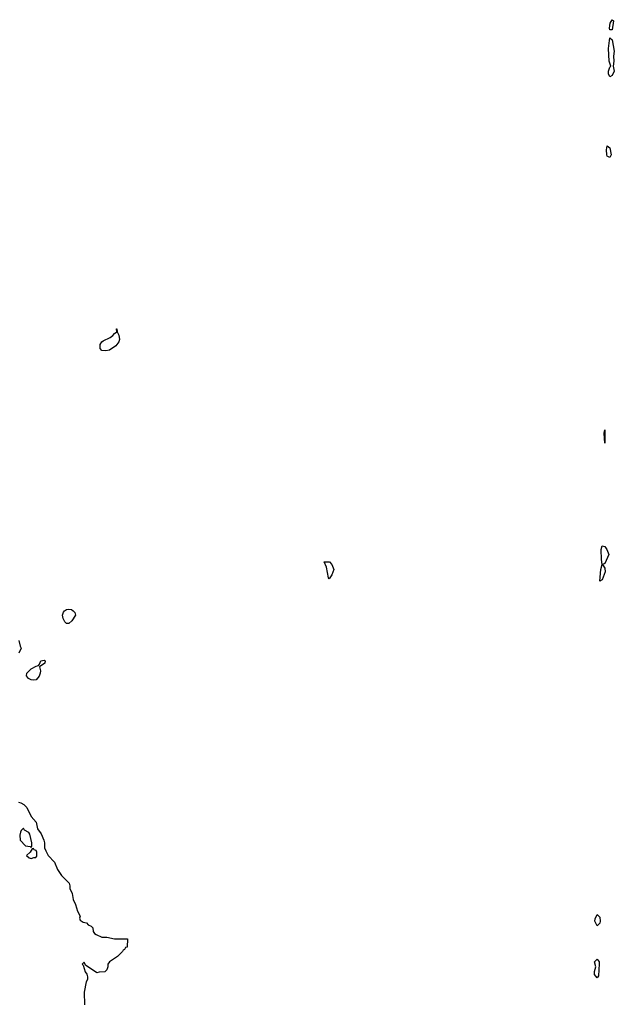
# Model space of a CAD drawing. Header units: inches. Extents: x 1980008 to 2252673, y 74414 to 260562.
# Tile 88 of 228: x 2153280 to 2157986, y 156693 to 164478. Entities that reach past the tile are written whole.
import ezdxf

# ---------------------------------------------------------------- set-up
doc = ezdxf.new("R2010")
doc.units = ezdxf.units.IN
doc.header["$MEASUREMENT"] = 0
doc.layers.add('C1155', color=7, linetype='Continuous')
doc.layers.add('C1156', color=7, linetype='Continuous')

msp = doc.modelspace()

# ---------------------------------------------------------------- linework, layer by layer
at = {"layer": 'C1155', "color": 5, "elevation": 40}
for points in [[(2153650, 159704), (2153637.5, 159717.5), (2153623.9, 159743.9), (2153619.5, 159770), (2153626.2, 159793.8), (2153635.6, 159804.4), (2153650, 159813.4), (2153670, 159817.3), (2153690, 159814.8), (2153704.5, 159804.5), (2153716, 159790), (2153721, 159770), (2153693.7, 159726.3), (2153670, 159704)], [(2153390, 159256), (2153370, 159259.3), (2153349.5, 159269.5), (2153335.1, 159290), (2153337, 159310), (2153370, 159345.5), (2153410, 159366.8), (2153428.8, 159371.1), (2153438, 159382), (2153448, 159410), (2153474.4, 159414.4), (2153482, 159410), (2153478, 159390), (2153438, 159362), (2153444, 159330), (2153442, 159310), (2153433.4, 159286.6), (2153410, 159259)], [(2153310, 158086), (2153291.6, 158068.4), (2153285.4, 158054.6), (2153281, 158030), (2153284.7, 157990), (2153326.4, 157946.4), (2153362, 157942), (2153370, 157934), (2153375.3, 157944.7), (2153375.1, 157970), (2153359.5, 158039.5), (2153352, 158052), (2153318, 158070)], [(2153390, 157926), (2153378, 157922), (2153363.6, 157896.4), (2153334, 157870), (2153354, 157850), (2153370, 157844.7), (2153392.7, 157852.7), (2153407.3, 157852.7), (2153414.6, 157865.4), (2153415.5, 157895.5), (2153410, 157908), (2153395.3, 157915.3)], [(2157850, 157314), (2157832, 157350), (2157834.5, 157370), (2157850, 157402.8), (2157870, 157382), (2157873.4, 157350), (2157870, 157335.3)], [(2157850, 156901.2), (2157829.8, 156929.8), (2157830, 156952), (2157839.3, 156990), (2157829.7, 157030), (2157850, 157051), (2157864.9, 157030), (2157866.8, 157013.2), (2157861.4, 156918.6)]]:
    msp.add_lwpolyline(points, close=True, dxfattribs=at)
for points in [[(2153272, 159570), (2153283.6, 159523.6), (2153292, 159510), (2153272, 159470)], [(2153270, 158291.3), (2153290, 158286.8), (2153313.7, 158273.7), (2153336, 158250), (2153370, 158178), (2153410, 158132), (2153419.8, 158079.8), (2153450, 158042), (2153470.8, 157990), (2153476.3, 157970), (2153477.3, 157930), (2153485.8, 157905.8), (2153506, 157870), (2153556.7, 157816.7), (2153579.8, 157759.8), (2153610, 157712), (2153671.3, 157650), (2153678, 157630), (2153678, 157610), (2153696, 157570), (2153702.8, 157522.8), (2153722, 157482), (2153738, 157430), (2153758, 157390), (2153754, 157374), (2153758, 157358), (2153783.6, 157343.6), (2153810, 157336), (2153822.5, 157322.5), (2153844.7, 157310), (2153858, 157298), (2153861, 157270), (2153873.2, 157253.2), (2153884, 157244), (2153930, 157224.7), (2153970, 157224.7), (2154030, 157212), (2154134, 157210), (2154130, 157146), (2154118, 157142), (2154110, 157126), (2154098, 157122), (2154094, 157110), (2154054, 157070), (2153990, 157028), (2153978, 157010), (2153978, 156990), (2153970, 156966), (2153954, 156950), (2153910, 156948), (2153890, 156942), (2153802, 157002), (2153790, 157026), (2153774, 157010), (2153782, 157002), (2153798, 156950), (2153810.8, 156930.8), (2153816, 156910), (2153816.3, 156890), (2153807.3, 156870), (2153791.3, 156790), (2153794, 156690)]]:
    msp.add_lwpolyline(points, dxfattribs=at)
at = {"layer": 'C1156', "color": 5, "elevation": 40}
for points in [[(2157950, 164398), (2157948.7, 164410), (2157953.2, 164450), (2157970, 164478), (2157979.1, 164470), (2157970, 164398)], [(2157950, 164025.6), (2157939.7, 164050), (2157938.7, 164070), (2157950, 164102.8), (2157957.2, 164110), (2157944.8, 164150), (2157939.3, 164250), (2157950, 164334), (2157970, 164318), (2157985.8, 164230), (2157979.1, 164190), (2157980.8, 164150), (2157975.8, 164110), (2157984, 164070), (2157970, 164037.6)], [(2157950, 163389.7), (2157930, 163399.5), (2157925.6, 163410), (2157923.9, 163450), (2157930, 163481), (2157950, 163464.7), (2157960.3, 163410)], [(2153961.4, 161858.6), (2153930, 161861.2), (2153917.5, 161877.5), (2153915.6, 161910), (2153929.6, 161930), (2153941.4, 161938.6), (2153995.7, 161964.3), (2154018.2, 161981.8), (2154030, 161998), (2154048, 162010), (2154046, 162034), (2154050, 162034), (2154050.6, 162010), (2154063.4, 161983.4), (2154070.5, 161950.5), (2154064.9, 161930), (2154040.4, 161899.6), (2153990, 161866)], [(2157910, 161129.2), (2157906, 161210), (2157910, 161234)], [(2157870, 160038), (2157878, 160130), (2157889.6, 160170), (2157883.1, 160210), (2157882.6, 160290), (2157890, 160317.3), (2157910, 160313.4), (2157926.7, 160290), (2157943, 160250), (2157910, 160179.3), (2157891.3, 160170), (2157910, 160141), (2157912.3, 160112.3), (2157890, 160049)], [(2155730, 160058), (2155724.7, 160064.7), (2155709.2, 160149.2), (2155690, 160192), (2155731, 160191), (2155750.8, 160170.8), (2155767.3, 160130), (2155750, 160088)]]:
    msp.add_lwpolyline(points, close=True, dxfattribs=at)

doc.saveas('drawing.dxf')
